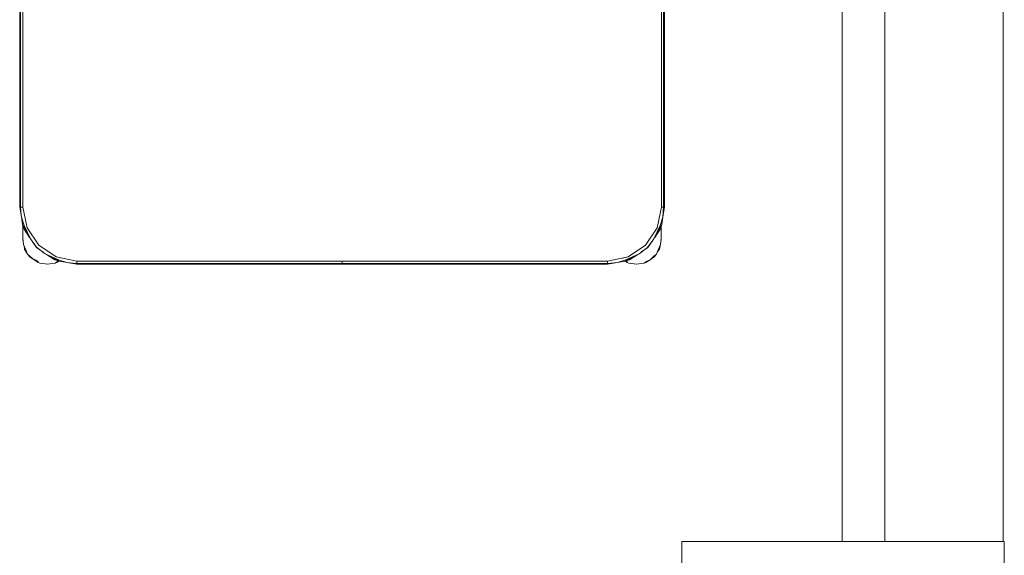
# Model space of a CAD drawing. Header units: millimetres. Extents: x 321 to 585, y -277 to 9.
# Tile 64 of 256: x 395.258 to 397.09, y -219.697 to -218.7. Entities that reach past the tile are written whole.
import ezdxf

# ---------------------------------------------------------------- set-up
doc = ezdxf.new("R2010")
doc.units = ezdxf.units.MM
doc.header["$MEASUREMENT"] = 0
for name, color, linetype, lineweight in [('IFC-Elemento de mobília-Contorno', 152, 'Continuous', 5), ('IFC-Laje-Contorno', 134, 'Continuous', 5), ('IFC-Pilar-Contorno', 83, 'Continuous', 5), ('IFC-Viga-Contorno', 66, 'Continuous', 5)]:
    doc.layers.add(name, color=color, linetype=linetype, lineweight=lineweight)

msp = doc.modelspace()

# ---------------------------------------------------------------- linework, layer by layer
at = {"layer": 'IFC-Elemento de mobília-Contorno', "color": 7, "lineweight": 5}
for p, q in [((395.2579, -219.0496), (395.2579, -218.3616)), ((395.2596, -219.0496), (395.2596, -218.3616)), ((395.2639, -219.0496), (395.2639, -218.3616)), ((396.4519, -219.0496), (396.4519, -218.3616)), ((396.4561, -219.0496), (396.4561, -218.3616)), ((396.4579, -219.0496), (396.4579, -218.3616)), ((395.2579, -219.0496), (395.2611, -219.068)), ((395.2596, -219.0496), (395.2608, -219.0646)), ((395.2596, -219.0496), (395.2639, -219.0496)), ((395.2617, -219.0496), (395.2639, -219.0496)), ((395.2639, -219.0496), (395.2715, -219.0879)), ((395.2639, -219.0496), (395.2685, -219.073)), ((396.4443, -219.0879), (396.4519, -219.0496)), ((396.4472, -219.073), (396.4519, -219.0496)), ((396.4519, -219.0496), (396.4561, -219.0496)), ((396.4519, -219.0496), (396.454, -219.0496)), ((396.4546, -219.068), (396.4561, -219.0496)), ((396.4546, -219.068), (396.4579, -219.0496)), ((395.2608, -219.0646), (395.2611, -219.068)), ((395.2611, -219.068), (395.266, -219.0835)), ((395.2611, -219.068), (395.2634, -219.0814)), ((395.2685, -219.073), (395.2715, -219.0879)), ((396.4443, -219.0879), (396.4472, -219.073)), ((396.4497, -219.0835), (396.4546, -219.068)), ((396.4524, -219.0814), (396.4546, -219.068)), ((395.2634, -219.0814), (395.2659, -219.0902)), ((395.2634, -219.0814), (395.2777, -219.1082)), ((395.2636, -219.0997), (395.2636, -219.0823)), ((395.2636, -219.0872), (395.2636, -219.0823)), ((395.2636, -219.0935), (395.2636, -219.0872)), ((395.2659, -219.0902), (395.2763, -219.1058)), ((395.266, -219.0835), (395.2777, -219.1082)), ((395.2715, -219.0879), (395.2932, -219.1203)), ((396.4226, -219.1203), (396.4443, -219.0879)), ((396.4381, -219.1082), (396.4524, -219.0814)), ((396.4381, -219.1082), (396.4497, -219.0835)), ((396.4394, -219.1058), (396.4498, -219.0902)), ((396.4498, -219.0902), (396.4524, -219.0814)), ((396.4516, -219.1096), (396.4516, -219.084)), ((396.4516, -219.0997), (396.4516, -219.084)), ((396.4516, -219.0872), (396.4516, -219.084)), ((396.4516, -219.0935), (396.4516, -219.0872)), ((395.2636, -219.1096), (395.2636, -219.0997)), ((395.2636, -219.1023), (395.2636, -219.0997)), ((395.2636, -219.1048), (395.2636, -219.1023)), ((395.2636, -219.1072), (395.2636, -219.1048)), ((395.2636, -219.1072), (395.265, -219.119)), ((395.2636, -219.1096), (395.2643, -219.1131)), ((395.2636, -219.1096), (395.2641, -219.111)), ((395.2636, -219.1096), (395.2641, -219.111)), ((395.2777, -219.1082), (395.2892, -219.1237)), ((395.2809, -219.1126), (395.2889, -219.1246)), ((396.426, -219.1243), (396.4381, -219.1082)), ((396.4268, -219.1246), (396.4351, -219.1122)), ((396.435, -219.1123), (396.4381, -219.1082)), ((396.4502, -219.119), (396.4516, -219.1072)), ((396.4509, -219.1131), (396.4516, -219.1096)), ((396.4512, -219.111), (396.4516, -219.1096)), ((396.4512, -219.111), (396.4516, -219.1096)), ((396.4516, -219.1096), (396.4516, -219.0997)), ((396.4516, -219.1023), (396.4516, -219.0997)), ((396.4516, -219.1048), (396.4516, -219.1023)), ((396.4516, -219.1072), (396.4516, -219.1048)), ((395.265, -219.119), (395.2693, -219.1287)), ((395.2659, -219.121), (395.2671, -219.1272)), ((395.2671, -219.1272), (395.2724, -219.1367)), ((395.2693, -219.1287), (395.2724, -219.1367)), ((395.2889, -219.1246), (395.3013, -219.1329)), ((395.2892, -219.1237), (395.3053, -219.1359)), ((395.2932, -219.1203), (395.3256, -219.142)), ((395.3011, -219.1328), (395.3053, -219.1359)), ((396.3901, -219.142), (396.4226, -219.1203)), ((396.4105, -219.1359), (396.426, -219.1243)), ((396.4149, -219.1325), (396.4268, -219.1246)), ((396.4428, -219.1367), (396.4459, -219.1287)), ((396.4442, -219.1331), (396.4481, -219.1272)), ((396.4459, -219.1287), (396.4502, -219.119)), ((396.4481, -219.1272), (396.4494, -219.121)), ((395.2724, -219.1367), (395.2771, -219.1422)), ((395.2724, -219.1367), (395.2816, -219.1449)), ((395.2771, -219.1422), (395.2846, -219.1471)), ((395.2816, -219.1449), (395.2927, -219.1505)), ((395.2846, -219.1471), (395.292, -219.1521)), ((395.292, -219.1521), (395.2954, -219.1534)), ((395.3053, -219.1359), (395.3301, -219.1475)), ((395.3053, -219.1359), (395.3321, -219.1501)), ((395.3078, -219.1372), (395.3233, -219.1476)), ((395.3233, -219.1476), (395.3321, -219.1501)), ((395.3238, -219.1534), (395.3283, -219.1503)), ((395.3238, -219.1534), (395.3272, -219.1521)), ((395.3256, -219.142), (395.3639, -219.1496)), ((395.3256, -219.142), (395.3405, -219.145)), ((395.3272, -219.1521), (395.3308, -219.1498)), ((395.3283, -219.1503), (395.3298, -219.1495)), ((395.3301, -219.1475), (395.3455, -219.1524)), ((395.3311, -219.1496), (395.3321, -219.1501)), ((395.3321, -219.1501), (395.3455, -219.1524)), ((395.3405, -219.145), (395.3639, -219.1496)), ((395.3639, -219.1539), (395.3639, -219.1496)), ((395.3639, -219.1518), (395.3639, -219.1496)), ((395.3639, -219.1496), (396.3519, -219.1496)), ((395.8578, -219.1519), (395.8578, -219.1496)), ((395.8578, -219.1539), (395.8578, -219.1519)), ((395.858, -219.1519), (395.858, -219.1496)), ((395.858, -219.1539), (395.858, -219.1519)), ((396.3519, -219.1496), (396.3901, -219.142)), ((396.3519, -219.1496), (396.3753, -219.145)), ((396.3519, -219.1518), (396.3519, -219.1496)), ((396.3519, -219.1539), (396.3519, -219.1496)), ((396.3702, -219.1524), (396.3857, -219.1475)), ((396.3702, -219.1524), (396.3837, -219.1501)), ((396.3753, -219.145), (396.3796, -219.1441)), ((396.3796, -219.1441), (396.3901, -219.142)), ((396.3837, -219.1501), (396.4105, -219.1359)), ((396.3837, -219.1501), (396.3924, -219.1476)), ((396.3846, -219.1499), (396.388, -219.1521)), ((396.3857, -219.1475), (396.4105, -219.1359)), ((396.3864, -219.1493), (396.3887, -219.1505)), ((396.388, -219.1521), (396.3914, -219.1534)), ((396.3924, -219.1476), (396.408, -219.1372)), ((396.4198, -219.1534), (396.4243, -219.1503)), ((396.4198, -219.1534), (396.4232, -219.1521)), ((396.4232, -219.1521), (396.4307, -219.1471)), ((396.4243, -219.1503), (396.4314, -219.1466)), ((396.4307, -219.1471), (396.4381, -219.1422)), ((396.4314, -219.1466), (396.4381, -219.1407)), ((396.4381, -219.1422), (396.4428, -219.1367)), ((396.4381, -219.1407), (396.4428, -219.1367)), ((395.2954, -219.1534), (395.3008, -219.1539)), ((395.3008, -219.1539), (395.3096, -219.1556)), ((395.3096, -219.1556), (395.3184, -219.1539)), ((395.3184, -219.1539), (395.3238, -219.1534)), ((395.3455, -219.1524), (395.3639, -219.1539)), ((395.3455, -219.1524), (395.3639, -219.1556)), ((395.3639, -219.1539), (395.8578, -219.1539)), ((395.3639, -219.1556), (395.8578, -219.1556)), ((395.8578, -219.1552), (395.8578, -219.1539)), ((395.8578, -219.1556), (395.8578, -219.1552)), ((395.858, -219.1539), (396.3519, -219.1539)), ((395.858, -219.1552), (395.858, -219.1539)), ((395.858, -219.1556), (395.858, -219.1552)), ((395.858, -219.1556), (396.3519, -219.1556)), ((396.3519, -219.1539), (396.3702, -219.1524)), ((396.3519, -219.1556), (396.3702, -219.1524)), ((396.3914, -219.1534), (396.3968, -219.1539)), ((396.3968, -219.1539), (396.4056, -219.1556)), ((396.4056, -219.1556), (396.4144, -219.1539)), ((396.4144, -219.1539), (396.4198, -219.1534))]:
    msp.add_line(p, q, dxfattribs=at)
at = {"layer": 'IFC-Laje-Contorno', "color": 7, "lineweight": 5}
msp.add_line((396.8677, -219.6715), (396.8677, -212.6729), dxfattribs=at)
at = {"layer": 'IFC-Pilar-Contorno', "color": 7, "lineweight": 5}
for p, q in [((396.4899, -219.8399), (396.4899, -219.6715)), ((396.4899, -219.6715), (396.6574, -219.6715)), ((396.6574, -219.6715), (396.8373, -219.6715)), ((396.8373, -219.6715), (397.0899, -219.6715)), ((397.0899, -219.7831), (397.0899, -219.6715))]:
    msp.add_line(p, q, dxfattribs=at)
at = {"layer": 'IFC-Viga-Contorno', "color": 7, "lineweight": 5}
for p, q in [((396.788, -219.6715), (396.788, -212.6729)), ((397.088, -219.6715), (397.088, -212.6729))]:
    msp.add_line(p, q, dxfattribs=at)

doc.saveas('drawing.dxf')
